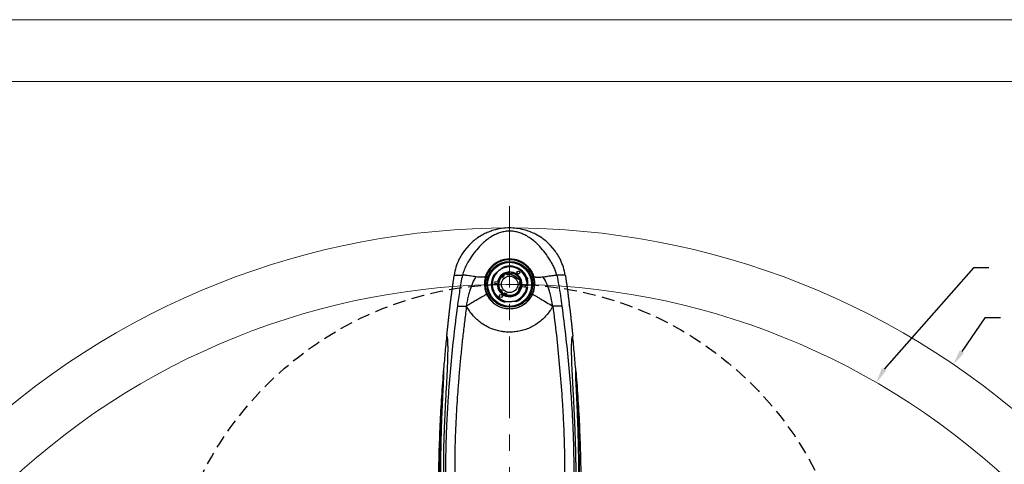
# Model space of a CAD drawing. Header units: millimetres. Extents: x 559 to 1365, y 424 to 1103.
# Tile 77 of 78: x 1088 to 1242, y 1033 to 1102. Entities that reach past the tile are written whole.
import ezdxf

# ---------------------------------------------------------------- set-up
doc = ezdxf.new("R2010")
doc.units = ezdxf.units.MM
doc.header["$PDSIZE"] = -1
for name, pattern in [('ACISOTGL', [3, 2, -1]), ('CENTERX2', [20.32, 12.7, -2.54, 2.54, -2.54]), ('HIDDEN', [1.905, 1.27, -0.635])]:
    doc.linetypes.add(name, pattern=pattern)
doc.layers.add('5', color=7, linetype='Continuous', lineweight=35)
doc.layers.add('虚线层', color=7, linetype='HIDDEN', lineweight=25)
doc.layers.add('C9半径', color=7, linetype='Continuous')

msp = doc.modelspace()

# ---------------------------------------------------------------- linework, layer by layer
at = {"color": 7, "linetype": 'CENTERX2', "lineweight": 18}
msp.add_line((1164.7511, 1072.808), (1164.7511, 915.1091), dxfattribs=at)
at = {"color": 7, "linetype": 'Continuous', "lineweight": 25}
for p, q in [((1164.7511, 1069.4104), (1164.7507, 1069.4104)), ((1164.7511, 1069.4104), (1164.752, 1069.4104)), ((1160.7047, 1068.4231), (1159.7411, 1067.8418)), ((1169.7609, 1067.842), (1168.7977, 1068.423)), ((1158.445, 1066.7419), (1157.7148, 1065.8856)), ((1171.7874, 1065.8855), (1171.0571, 1066.7419)), ((1161.1946, 1062.0537), (1161.0748, 1062.0537)), ((1163.4692, 1061.8683), (1163.485, 1061.7807)), ((1163.8496, 1062.1665), (1163.9308, 1062.1303)), ((1164.2625, 1062.3426), (1164.2324, 1062.259)), ((1164.741, 1062.4107), (1164.7906, 1062.4103)), ((1164.7906, 1062.4103), (1164.7816, 1062.3259)), ((1164.7906, 1062.4103), (1165.1642, 1062.3623)), ((1168.4273, 1062.0537), (1168.3075, 1062.0537)), ((1162.4237, 1061.0131), (1162.3981, 1060.8004)), ((1162.3981, 1060.8004), (1162.8266, 1060.7488)), ((1162.8522, 1060.9616), (1162.4237, 1061.0131)), ((1162.8266, 1060.7488), (1162.9686, 1060.7317)), ((1162.9942, 1060.9445), (1162.8522, 1060.9616)), ((1166.3616, 1061.3963), (1166.3659, 1061.3873)), ((1166.3849, 1061.1438), (1166.4686, 1061.1137)), ((1166.4254, 1060.2574), (1166.4827, 1060.1895)), ((1166.4647, 1060.5829), (1166.5367, 1060.6352)), ((1166.5079, 1060.3058), (1166.65, 1060.2887)), ((1166.6756, 1060.5014), (1166.5335, 1060.5185)), ((1166.65, 1060.2887), (1167.4309, 1060.1947)), ((1166.6785, 1060.5011), (1166.6529, 1060.2883)), ((1167.4565, 1060.4075), (1166.6756, 1060.5014)), ((1167.2202, 1060.2201), (1167.2458, 1060.4328)), ((1167.4309, 1060.1947), (1167.5728, 1060.1776)), ((1167.4378, 1061.5967), (1167.5852, 1061.579)), ((1167.5984, 1060.3904), (1167.4565, 1060.4075)), ((1167.5524, 1061.1866), (1167.5527, 1061.1892)), ((1167.5527, 1061.1892), (1167.5977, 1061.5631)), ((1161.2246, 1059.1241), (1161.1747, 1059.0946)), ((1163.2097, 1059.7236), (1163.2459, 1059.8049)), ((1163.5079, 1059.3433), (1163.5955, 1059.359)), ((1163.8576, 1059.1622), (1163.867, 1059.0737)), ((1164.3833, 1058.9508), (1164.3154, 1058.8935)), ((1166.214, 1059.7317), (1166.3025, 1059.741)), ((1168.3274, 1059.0946), (1168.2775, 1059.1241)), ((1173.7317, 1059.9312), (1173.7318, 1059.9305)), ((1173.895, 1058.6905), (1173.8951, 1058.6895)), ((1155.4323, 1057.2762), (1155.4245, 1057.2127)), ((1155.4497, 1057.4182), (1155.4323, 1057.2762)), ((1155.4526, 1057.4466), (1155.4525, 1057.4456)), ((1174.0495, 1057.4467), (1174.0496, 1057.4458)), ((1174.0696, 1057.2783), (1174.0524, 1057.4184)), ((1174.0777, 1057.2127), (1174.0696, 1057.2783)), ((1155.3612, 1056.6786), (1155.3588, 1056.657)), ((1174.1437, 1056.654), (1174.1409, 1056.6786)), ((1174.1932, 1056.2295), (1174.1936, 1056.2252)), ((1174.3282, 1055.0314), (1174.3302, 1055.0126)), ((1174.3302, 1055.0126), (1174.3323, 1054.9939)), ((1155.0298, 1053.6891), (1155.0297, 1053.6881)), ((1174.473, 1053.6831), (1174.4751, 1053.6622)), ((1174.4751, 1053.6622), (1174.4773, 1053.6413)), ((1154.4191, 1047.057), (1154.4022, 1046.8508)), ((1154.4457, 1047.1285), (1154.446, 1047.1323)), ((1175.0561, 1047.1323), (1175.0565, 1047.1285)), ((1175.0999, 1046.8508), (1175.083, 1047.057))]:
    msp.add_line(p, q, dxfattribs=at)
at = {"color": 8, "linetype": 'Continuous', "lineweight": 25}
msp.add_line((1167.5977, 1061.5631), (1167.4432, 1061.5817), dxfattribs=at)
at = {"color": 7, "linetype": 'Continuous', "lineweight": 25}
for centre, radius in [((1164.7511, 1060.6251), 3.5713), ((1164.7511, 1060.6251), 3.4284), ((1164.7511, 1060.6251), 1.2857), ((1166.1222, 1062.4538), 0.2357), ((1163.38, 1058.7965), 0.2357)]:
    msp.add_circle(centre, radius, dxfattribs=at)
at = {"color": 7, "linetype": 'Continuous', "lineweight": 18}
for radius, start, end in [(123.0653, 318, 222), (114.28, 316.394071, 223.605929)]:
    msp.add_arc((1164.7511, 946.3451), radius, start, end, dxfattribs=at)
at = {"color": 7, "linetype": 'Continuous', "lineweight": 25}
for centre, radius, start, end in [((1164.7511, 1060.6251), 8.7853, 88.498776, 89.98658), ((1164.7511, 1060.6251), 3.8326, 21.884237, 158.115763), ((1164.7511, 1060.6251), 2.7142, 355.40012, 128.137857), ((1164.7511, 1060.6251), 2.857, 355.286952, 109.942984), ((1164.7511, 1060.6251), 3.8326, 158.115763, 203.057166), ((1164.7511, 1060.6251), 2.857, 146.332729, 254.942984), ((1164.7511, 1060.6251), 2.7142, 128.137857, 273.137857), ((1164.7511, 1060.6251), 1.9285, 356.322595, 169.953118), ((1164.7511, 1060.6251), 1.7856, 135.878192, 210.322223), ((1164.7511, 1060.6251), 1.7142, 137.612594, 208.58782), ((1164.7511, 1060.6251), 1.7856, 120.322295, 135.878191), ((1163.6052, 1062.0865), 0.2571, 238.078692, 18.121794), ((1163.6052, 1062.0865), 0.3286, 248.532664, 7.667822), ((1164.7511, 1060.6251), 1.7856, 105.878122, 120.322295), ((1164.7511, 1060.6251), 1.7142, 107.612524, 118.587892), ((1164.4894, 1062.4637), 0.3286, 218.532594, 328.923178), ((1164.4894, 1062.4637), 0.2571, 208.078622, 348.121724), ((1164.7511, 1060.6251), 1.7856, 90.322225, 105.878122), ((1164.7511, 1060.6251), 1.7856, 24.781664, 76.621111), ((1164.7511, 1060.6251), 3.8326, 336.942834, 21.884237), ((1164.7511, 1060.6251), 1.9285, 176.322595, 349.953118), ((1164.7511, 1060.6251), 2.7142, 273.137857, 350.875593), ((1164.7511, 1060.6251), 2.857, 291.332729, 350.988761), ((1166.4741, 1059.9325), 0.3286, 98.53259, 217.667748), ((1166.4741, 1059.9325), 0.2571, 88.078618, 228.12172), ((1166.5896, 1060.8868), 0.3286, 128.53266, 247.667818), ((1164.7511, 1060.6251), 1.7142, 17.61259, 25.716895), ((1164.7511, 1060.6251), 1.7856, 330.32222, 345.878118), ((1166.5896, 1060.8868), 0.2571, 118.078688, 258.12179), ((1164.7511, 1060.6251), 1.7856, 15.878188, 25.266392), ((1164.7511, 1060.6251), 1.7142, 347.61252, 358.587888), ((1164.7511, 1060.6251), 1.7856, 0.322291, 15.878188), ((1164.7511, 1060.6251), 1.7856, 345.878118, 0.322291), ((1167.5835, 1061.5648), 0.0143, 353.137857, 83.137857), ((1164.7511, 1060.6251), 3.8326, 203.057166, 336.942834), ((1163.2897, 1059.4793), 0.2571, 328.07862, 108.121722), ((1164.7511, 1060.6251), 1.7856, 210.322223, 225.87812), ((1163.2897, 1059.4793), 0.3286, 338.532592, 97.66775), ((1164.7511, 1060.6251), 1.7856, 225.87812, 240.322293), ((1164.7511, 1060.6251), 1.7142, 227.612522, 238.58789), ((1164.0584, 1058.9021), 0.3286, 8.532662, 127.66782), ((1164.0584, 1058.9021), 0.2571, 358.07869, 138.121792), ((1164.7511, 1060.6251), 1.7856, 240.322293, 255.87819), ((1164.7511, 1060.6251), 1.7856, 255.87819, 330.32222), ((1164.7511, 1060.6251), 1.7142, 257.612592, 328.587818), ((1155.1384, 1046.9318), 0.6844, 174.00246, 174.883072), ((1174.3637, 1046.9318), 0.6844, 5.116975, 5.997644), ((1153.9891, 1032.75), 0.093, 98.330418, 142.764119), ((1175.513, 1032.7498), 0.093, 37.23775, 81.670577)]:
    msp.add_arc(centre, radius, start, end, dxfattribs=at)
for points in [[(1164.7507, 1069.4104), (1164.3264, 1069.3949), (1163.4777, 1069.364), (1162.6555, 1069.1515), (1162.2444, 1069.0452)], [(1167.2579, 1069.0451), (1166.8845, 1069.143), (1166.1375, 1069.3388), (1165.3666, 1069.3845), (1164.9812, 1069.4074)], [(1159.7411, 1067.8418), (1159.5117, 1067.6742), (1159.053, 1067.339), (1158.6477, 1066.9409), (1158.445, 1066.7419)], [(1162.2444, 1069.0452), (1161.9804, 1068.9598), (1161.4525, 1068.7888), (1160.954, 1068.545), (1160.7047, 1068.4231)], [(1168.7977, 1068.423), (1168.5484, 1068.5449), (1168.0499, 1068.7887), (1167.5219, 1068.9597), (1167.2579, 1069.0451)], [(1171.0571, 1066.7419), (1170.8544, 1066.941), (1170.449, 1067.3391), (1169.9903, 1067.6743), (1169.7609, 1067.842)], [(1157.7148, 1065.8856), (1157.5541, 1065.6596), (1157.2326, 1065.2076), (1156.9782, 1064.7147), (1156.851, 1064.4682)], [(1172.6512, 1064.4681), (1172.524, 1064.7145), (1172.2696, 1065.2075), (1171.9481, 1065.6595), (1171.7874, 1065.8855)], [(1156.851, 1064.4682), (1156.6792, 1064.0797), (1156.3356, 1063.3027), (1156.167, 1062.47), (1156.0827, 1062.0536)], [(1173.4194, 1062.0536), (1173.3351, 1062.47), (1173.1666, 1063.3026), (1172.823, 1064.0796), (1172.6512, 1064.4681)]]:
    msp.add_open_spline(points, degree=3, dxfattribs=at)
for points, knots in [([(1172.1078, 1062.0536), (1172.0492, 1062.2639), (1171.932, 1062.6845), (1171.6624, 1063.284), (1171.3633, 1063.8669), (1170.9209, 1064.6199), (1170.304, 1065.5183), (1169.5597, 1066.4078), (1168.8386, 1067.1222), (1168.1654, 1067.6804), (1167.4886, 1068.1287), (1166.8183, 1068.4692), (1166.1691, 1068.7108), (1165.4759, 1068.8709), (1164.7511, 1068.9302), (1164.0262, 1068.871), (1163.3331, 1068.7108), (1162.6838, 1068.4692), (1162.0135, 1068.1287), (1161.3367, 1067.6804), (1160.6636, 1067.1222), (1159.9423, 1066.4079), (1159.1985, 1065.5182), (1158.5388, 1064.5604), (1158.0336, 1063.6763), (1157.6428, 1062.8911), (1157.4771, 1062.3327), (1157.3943, 1062.0536)], [0, 0, 0, 0, 0.03124357, 0.062503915, 0.093767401, 0.125032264, 0.187548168, 0.250060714, 0.291741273, 0.333417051, 0.375083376, 0.40633431, 0.437575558, 0.468802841, 0.500014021, 0.531223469, 0.562450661, 0.59369179, 0.624942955, 0.666609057, 0.708284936, 0.749965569, 0.812478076, 0.874994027, 0.916677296, 0.958355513, 1, 1, 1, 1]), ([(1161.0748, 1062.0537), (1161.0849, 1062.0804), (1161.1533, 1062.2616), (1161.3098, 1062.5928), (1161.5818, 1063.0199), (1161.8857, 1063.3817), (1162.1978, 1063.6766), (1162.6105, 1063.9955), (1163.1882, 1064.3171), (1163.9536, 1064.5581), (1164.7562, 1064.6396), (1165.5586, 1064.556), (1166.3229, 1064.3131), (1167.0148, 1063.9259), (1167.6071, 1063.416), (1168.0778, 1062.8123), (1168.3197, 1062.3389), (1168.4175, 1062.0796), (1168.4273, 1062.0537)], [0, 0, 0, 0, 0.00935744, 0.06354907, 0.11925132, 0.17341105, 0.21450043, 0.2551511, 0.33713644, 0.41857373, 0.50061943, 0.58271538, 0.66419861, 0.74591762, 0.82764278, 0.90909553, 0.99090209, 1, 1, 1, 1]), ([(1163.0749, 1062.7599), (1163.1926, 1062.8523), (1163.4307, 1063.0393), (1163.6604, 1063.2196), (1163.7766, 1063.3108)], [0, 0, 0, 0, 0.49390744, 1, 1, 1, 1]), ([(1156.0827, 1062.0536), (1156.0546, 1061.8795), (1155.9985, 1061.5311), (1155.9473, 1061.182), (1155.9217, 1061.0075)], [0, 0, 0, 0, 0.499996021, 1, 1, 1, 1]), ([(1156.0827, 1062.0536), (1156.0894, 1062.0536), (1156.1026, 1062.0536), (1156.2145, 1062.0536), (1156.3942, 1062.0536), (1156.6501, 1062.0536), (1156.9726, 1062.0536), (1157.255, 1062.0536), (1157.3943, 1062.0536)], [0, 0, 0, 0, 0.18179904, 0.35671044, 0.5253095, 0.68823841, 0.84620852, 1, 1, 1, 1]), ([(1157.3943, 1062.0536), (1157.3147, 1061.6572), (1157.1556, 1060.8642), (1156.8952, 1059.2481), (1156.7213, 1058.0236), (1156.6053, 1057.2073)], [0, 0, 0, 0, 0.24998447, 0.49999156, 1, 1, 1, 1]), ([(1159.5098, 1061.7921), (1159.3573, 1061.8138), (1159.0524, 1061.8571), (1158.6028, 1061.9287), (1158.2169, 1061.9866), (1157.9211, 1062.0235), (1157.7054, 1062.0437), (1157.5347, 1062.0528), (1157.4411, 1062.0533), (1157.3943, 1062.0536)], [0, 0, 0, 0, 0.16679101, 0.3335319, 0.50001822, 0.6249427, 0.74990153, 0.87492261, 1, 1, 1, 1]), ([(1158.0283, 1057.2336), (1158.076, 1057.4843), (1158.1714, 1057.9857), (1158.3347, 1058.778), (1158.5641, 1059.7036), (1158.9351, 1060.7295), (1159.3182, 1061.4379), (1159.5098, 1061.7921)], [0, 0, 0, 0, 0.1666533, 0.33334983, 0.50006429, 0.75003021, 1, 1, 1, 1]), ([(1161.0748, 1062.0537), (1161.0559, 1062.0168), (1161.018, 1061.9432), (1160.9358, 1061.8401), (1160.7934, 1061.7577), (1160.5691, 1061.713), (1160.2816, 1061.7116), (1159.9245, 1061.739), (1159.6638, 1061.7724), (1159.5098, 1061.7921)], [0, 0, 0, 0, 0.13454481, 0.26897233, 0.40322742, 0.53733644, 0.67156554, 0.80604047, 1, 1, 1, 1]), ([(1161.0748, 1062.0537), (1161.0264, 1061.9073), (1160.9283, 1061.611), (1160.8495, 1061.1493), (1160.8244, 1060.7136), (1160.8452, 1060.3118), (1160.8999, 1059.9376), (1160.9894, 1059.5776), (1161.0879, 1059.2946), (1161.1544, 1059.1415), (1161.1747, 1059.0946)], [0, 0, 0, 0, 0.151180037, 0.30606247, 0.461128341, 0.583029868, 0.704688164, 0.83584755, 0.949713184, 1, 1, 1, 1]), ([(1162.3733, 1062.209), (1162.4793, 1062.2922), (1162.6935, 1062.4604), (1162.9315, 1062.6473), (1163.0592, 1062.7475), (1163.0749, 1062.7599)], [0, 0, 0, 0, 0.46251442, 0.93385288, 1, 1, 1, 1]), ([(1164.7816, 1062.3259), (1164.7808, 1062.3232), (1164.7787, 1062.3165), (1164.7752, 1062.3059), (1164.7723, 1062.298), (1164.7708, 1062.2941)], [0, 0, 0, 0, 0.249793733, 0.624753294, 1, 1, 1, 1]), ([(1166.2955, 1061.369), (1166.2662, 1061.3779), (1166.1205, 1061.4224), (1165.829, 1061.6692), (1165.4561, 1061.9279), (1165.0457, 1062.1038), (1164.8621, 1062.2309), (1164.7708, 1062.2941)], [0, 0, 0, 0, 0.05110943, 0.2547774, 0.62604386, 0.81412618, 1, 1, 1, 1]), ([(1164.7816, 1062.3259), (1164.8486, 1062.2875), (1165.0476, 1062.1735), (1165.4042, 1062.0315), (1165.7321, 1061.8138), (1165.9599, 1061.632), (1166.0924, 1061.5225), (1166.1837, 1061.4538), (1166.2486, 1061.4132), (1166.3008, 1061.3929), (1166.336, 1061.3874), (1166.3554, 1061.3941), (1166.3616, 1061.3963)], [0, 0, 0, 0, 0.12486265, 0.37126145, 0.62004284, 0.75953203, 0.84408702, 0.898493, 0.94487923, 0.96703106, 0.98943646, 1, 1, 1, 1]), ([(1168.3274, 1059.0946), (1168.3378, 1059.118), (1168.3586, 1059.1651), (1168.4222, 1059.3196), (1168.5133, 1059.5785), (1168.6024, 1059.9385), (1168.6571, 1060.3127), (1168.6759, 1060.6824), (1168.6604, 1061.0395), (1168.613, 1061.3896), (1168.5395, 1061.7247), (1168.4641, 1061.9457), (1168.4273, 1062.0537)], [0, 0, 0, 0, 0.02514436, 0.05065076, 0.16446742, 0.29558593, 0.41720839, 0.53911665, 0.66240793, 0.77100584, 0.88820264, 1, 1, 1, 1]), ([(1168.4273, 1062.0537), (1168.4586, 1061.9916), (1168.5052, 1061.8991), (1168.6325, 1061.7965), (1168.7815, 1061.7391), (1169.0039, 1061.7094), (1169.2967, 1061.7158), (1169.6342, 1061.7459), (1169.8699, 1061.7764), (1169.9923, 1061.7922)], [0, 0, 0, 0, 0.2256387, 0.33606457, 0.44745116, 0.56653274, 0.70313395, 0.8458509, 1, 1, 1, 1]), ([(1169.9923, 1061.7922), (1170.0153, 1061.7954), (1170.1757, 1061.8172), (1170.4684, 1061.8609), (1170.8525, 1061.9211), (1171.1916, 1061.973), (1171.4664, 1062.0099), (1171.6823, 1062.0337), (1171.9079, 1062.0516), (1172.0281, 1062.0528), (1172.1078, 1062.0536)], [0, 0, 0, 0, 0.025186, 0.17546247, 0.32043134, 0.45287764, 0.57185668, 0.68261565, 0.78943586, 1, 1, 1, 1]), ([(1171.4738, 1057.2336), (1171.4261, 1057.4843), (1171.3307, 1057.9857), (1171.1675, 1058.778), (1170.938, 1059.7036), (1170.5671, 1060.7295), (1170.1839, 1061.4379), (1169.9923, 1061.7921)], [0, 0, 0, 0, 0.1666533, 0.33334983, 0.50006429, 0.75003021, 1, 1, 1, 1]), ([(1172.1078, 1062.0536), (1172.2115, 1061.5237), (1172.4188, 1060.4639), (1172.6667, 1058.841), (1172.8201, 1057.7519), (1172.8968, 1057.2073)], [0, 0, 0, 0, 0.33330186, 0.66664556, 1, 1, 1, 1]), ([(1173.4194, 1062.0536), (1173.411, 1062.0536), (1173.3945, 1062.0536), (1173.2551, 1062.0536), (1173.0144, 1062.0536), (1172.658, 1062.0536), (1172.2889, 1062.0536), (1172.1078, 1062.0536)], [0, 0, 0, 0, 0.2031526, 0.39774779, 0.58461054, 0.79616811, 1, 1, 1, 1]), ([(1173.4194, 1062.0536), (1173.4474, 1061.8795), (1173.5034, 1061.5312), (1173.5547, 1061.1823), (1173.5804, 1061.0078)], [0, 0, 0, 0, 0.49999899, 1, 1, 1, 1]), ([(1155.9217, 1061.0075), (1155.8959, 1060.8283), (1155.8443, 1060.4701), (1155.7951, 1060.1115), (1155.7705, 1059.9322)], [0, 0, 0, 0, 0.50000383, 1, 1, 1, 1]), ([(1166.2955, 1061.369), (1166.3079, 1061.3696), (1166.3331, 1061.3708), (1166.3548, 1061.3817), (1166.3659, 1061.3873)], [0, 0, 0, 0, 0.49122734, 1, 1, 1, 1]), ([(1173.5805, 1061.0074), (1173.6063, 1060.8281), (1173.6581, 1060.4696), (1173.7072, 1060.1107), (1173.7317, 1059.9312)], [0, 0, 0, 0, 0.50000127, 1, 1, 1, 1]), ([(1155.6072, 1058.6909), (1155.581, 1058.4836), (1155.5284, 1058.0689), (1155.4779, 1057.654), (1155.4526, 1057.4466)], [0, 0, 0, 0, 0.50000358, 1, 1, 1, 1]), ([(1155.7705, 1059.9322), (1155.7427, 1059.7254), (1155.6869, 1059.3118), (1155.6338, 1058.8978), (1155.6072, 1058.6909)], [0, 0, 0, 0, 0.49999927, 1, 1, 1, 1]), ([(1161.1747, 1059.0946), (1161.1703, 1059.092), (1161.1617, 1059.0868), (1161.0953, 1059.0476), (1160.9747, 1058.9763), (1160.8415, 1058.8975), (1160.6707, 1058.7965), (1160.3818, 1058.6256), (1159.946, 1058.3679), (1159.3588, 1058.0206), (1158.7092, 1057.6363), (1158.2587, 1057.3699), (1158.0283, 1057.2336)], [0, 0, 0, 0, 0.084119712, 0.164148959, 0.204669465, 0.248775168, 0.298874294, 0.355803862, 0.48969049, 0.646434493, 0.819145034, 1, 1, 1, 1]), ([(1168.3274, 1059.0946), (1168.2617, 1058.9601), (1168.1301, 1058.6907), (1167.8748, 1058.3173), (1167.5937, 1057.9886), (1167.2963, 1057.7092), (1166.9876, 1057.4716), (1166.6578, 1057.2662), (1166.3033, 1057.0919), (1165.9326, 1056.9539), (1165.4181, 1056.8198), (1164.7487, 1056.7508), (1164.08, 1056.8204), (1163.5649, 1056.9554), (1163.1952, 1057.0935), (1162.8406, 1057.2683), (1162.511, 1057.4741), (1162.2035, 1057.7113), (1161.9073, 1057.9898), (1161.6268, 1058.318), (1161.3717, 1058.6912), (1161.2403, 1058.9603), (1161.1747, 1059.0946)], [0, 0, 0, 0, 0.05181088, 0.10377451, 0.15472439, 0.19873884, 0.24113063, 0.28480351, 0.32735033, 0.37096146, 0.4138904, 0.5000018, 0.58686541, 0.62957754, 0.67296776, 0.7156658, 0.75950062, 0.80162589, 0.84535539, 0.89633444, 0.94828585, 1, 1, 1, 1]), ([(1168.3274, 1059.0946), (1168.3309, 1059.0925), (1168.3379, 1059.0883), (1168.3748, 1059.0666), (1168.4742, 1059.0077), (1168.6547, 1058.901), (1168.8698, 1058.7738), (1169.1727, 1058.5946), (1169.722, 1058.2697), (1170.5177, 1057.7992), (1171.1551, 1057.4222), (1171.4738, 1057.2336)], [0, 0, 0, 0, 0.062548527, 0.125020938, 0.187294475, 0.249530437, 0.311990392, 0.374521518, 0.499574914, 0.749745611, 1, 1, 1, 1]), ([(1173.7318, 1059.9305), (1173.7596, 1059.7239), (1173.8152, 1059.3107), (1173.8684, 1058.8972), (1173.895, 1058.6905)], [0, 0, 0, 0, 0.50000392, 1, 1, 1, 1]), ([(1173.8951, 1058.6895), (1173.9213, 1058.4824), (1173.9738, 1058.0683), (1174.0243, 1057.6539), (1174.0495, 1057.4467)], [0, 0, 0, 0, 0.50000439, 1, 1, 1, 1]), ([(1156.6053, 1057.2073), (1156.4114, 1055.7035), (1156.0237, 1052.6972), (1155.563, 1048.1163), (1155.246, 1044.2435), (1155.0433, 1041.0978), (1154.9182, 1038.6987), (1154.8248, 1036.2859), (1154.7672, 1033.8593), (1154.7499, 1031.4189), (1154.7818, 1028.9651), (1154.8639, 1026.4996), (1154.9795, 1024.8495), (1155.0373, 1024.0246)], [0, 0, 0, 0, 0.14135256, 0.28258733, 0.42370258, 0.49585036, 0.56796701, 0.64005245, 0.71210653, 0.78412898, 0.85611937, 0.92807689, 1, 1, 1, 1]), ([(1155.4525, 1057.4456), (1155.4281, 1057.2426), (1155.3793, 1056.8365), (1155.3322, 1056.4303), (1155.3087, 1056.2272)], [0, 0, 0, 0, 0.50000192, 1, 1, 1, 1]), ([(1158.0283, 1057.2336), (1157.9331, 1056.5107), (1157.7355, 1055.0099), (1157.473, 1052.7562), (1157.2264, 1050.4515), (1157.006, 1048.1698), (1156.8061, 1045.8581), (1156.6352, 1043.6082), (1156.4914, 1041.4079), (1156.3741, 1039.2541), (1156.282, 1037.0966), (1156.2171, 1034.9149), (1156.1858, 1032.8821), (1156.1844, 1031.0129), (1156.2068, 1029.3002), (1156.2567, 1027.5941), (1156.3354, 1025.8649), (1156.4192, 1024.7148), (1156.4612, 1024.1381)], [0, 0, 0, 0, 0.06810742, 0.14138153, 0.21062911, 0.28238914, 0.35235816, 0.423236, 0.48819646, 0.55257457, 0.6182162, 0.68249325, 0.74800855, 0.79934162, 0.8482542, 0.89930742, 0.94950837, 1, 1, 1, 1]), ([(1156.6053, 1057.2073), (1156.6322, 1057.2079), (1156.6859, 1057.2093), (1156.8621, 1057.2115), (1157.1404, 1057.2145), (1157.4807, 1057.2196), (1157.7834, 1057.226), (1157.9467, 1057.2311), (1158.0283, 1057.2336)], [0, 0, 0, 0, 0.12502044, 0.25017306, 0.50004498, 0.74988199, 0.87501855, 1, 1, 1, 1]), ([(1171.4738, 1057.2336), (1171.3313, 1056.9837), (1171.049, 1056.4884), (1170.5157, 1055.8042), (1169.9116, 1055.1778), (1169.2333, 1054.6195), (1168.4873, 1054.1413), (1167.6859, 1053.7496), (1166.8635, 1053.4597), (1166.0353, 1053.2727), (1165.2169, 1053.1777), (1164.4051, 1053.1708), (1163.612, 1053.2507), (1162.8466, 1053.4072), (1161.9791, 1053.6786), (1161.0415, 1054.1131), (1160.1776, 1054.6824), (1159.4906, 1055.2755), (1158.952, 1055.8484), (1158.449, 1056.497), (1158.1752, 1056.9763), (1158.0283, 1057.2336)], [0, 0, 0, 0, 0.05477749, 0.10855105, 0.16248794, 0.2162349, 0.26945185, 0.32286527, 0.37605994, 0.42433894, 0.47278569, 0.52105936, 0.56697055, 0.61302868, 0.65894501, 0.72819902, 0.79747068, 0.84612672, 0.89492138, 0.94359514, 1, 1, 1, 1]), ([(1164.8996, 1057.9151), (1164.7503, 1057.9069), (1164.4479, 1057.8903), (1164.1564, 1057.8743), (1164.0089, 1057.8662)], [0, 0, 0, 0, 0.49390744, 1, 1, 1, 1]), ([(1165.7904, 1057.9639), (1165.6557, 1057.9565), (1165.3839, 1057.9416), (1165.0817, 1057.925), (1164.9196, 1057.9161), (1164.8996, 1057.9151)], [0, 0, 0, 0, 0.46251442, 0.93385288, 1, 1, 1, 1]), ([(1171.4738, 1057.2336), (1171.665, 1055.7378), (1172.0475, 1052.7448), (1172.5046, 1048.1868), (1172.8209, 1044.3313), (1173.0241, 1041.1972), (1173.1503, 1038.8047), (1173.2453, 1036.3971), (1173.3048, 1033.9742), (1173.3241, 1031.5359), (1173.2943, 1029.0825), (1173.2139, 1026.6156), (1173.0986, 1024.9641), (1173.0409, 1024.1381)], [0, 0, 0, 0, 0.14063801, 0.28139274, 0.42226264, 0.4943754, 0.56651847, 0.63869175, 0.71089511, 0.78312826, 0.85539078, 0.92768186, 1, 1, 1, 1]), ([(1172.8968, 1057.2073), (1172.8366, 1057.2085), (1172.7103, 1057.2109), (1172.357, 1057.2146), (1171.949, 1057.2202), (1171.6269, 1057.2293), (1171.4738, 1057.2336)], [0, 0, 0, 0, 0.23916953, 0.50191784, 0.76335401, 1, 1, 1, 1]), ([(1172.8968, 1057.2073), (1173.09, 1055.71), (1173.4763, 1052.715), (1173.936, 1048.1493), (1174.253, 1044.2852), (1174.4562, 1041.1426), (1174.582, 1038.742), (1174.6761, 1036.3263), (1174.7344, 1033.8951), (1174.7524, 1031.4484), (1174.7209, 1028.9865), (1174.6389, 1026.511), (1174.5229, 1024.8535), (1174.4649, 1024.0246)], [0, 0, 0, 0, 0.14075003, 0.28152415, 0.42233146, 0.49448529, 0.5666523, 0.63883384, 0.7110313, 0.78324576, 0.85547843, 0.92772954, 1, 1, 1, 1]), ([(1174.0496, 1057.4458), (1174.0739, 1057.2431), (1174.1226, 1056.8378), (1174.1696, 1056.4323), (1174.1932, 1056.2295)], [0, 0, 0, 0, 0.50000648, 1, 1, 1, 1]), ([(1155.3087, 1056.2272), (1155.2852, 1056.0216), (1155.2381, 1055.6105), (1155.1926, 1055.1992), (1155.1698, 1054.9936)], [0, 0, 0, 0, 0.50000399, 1, 1, 1, 1]), ([(1174.1936, 1056.2252), (1174.2164, 1056.0263), (1174.262, 1055.6284), (1174.3061, 1055.2304), (1174.3282, 1055.0314)], [0, 0, 0, 0, 0.50000774, 1, 1, 1, 1]), ([(1155.1698, 1054.9936), (1155.1461, 1054.7762), (1155.0985, 1054.3415), (1155.0527, 1053.9066), (1155.0298, 1053.6891)], [0, 0, 0, 0, 0.5000041, 1, 1, 1, 1]), ([(1174.3323, 1054.9939), (1174.3562, 1054.7755), (1174.4039, 1054.3386), (1174.4499, 1053.9016), (1174.473, 1053.6831)], [0, 0, 0, 0, 0.50001024, 1, 1, 1, 1]), ([(1154.9233, 1052.5344), (1154.8359, 1051.6368), (1154.6612, 1049.842), (1154.5091, 1048.0392), (1154.433, 1047.138)], [0, 0, 0, 0, 0.50009384, 1, 1, 1, 1]), ([(1154.9146, 1052.5657), (1154.9144, 1052.5628), (1154.9141, 1052.5576), (1154.9214, 1052.5407), (1154.9245, 1052.5334)], [0, 0, 0, 0, 0.5686677, 1, 1, 1, 1]), ([(1155.0297, 1053.6881), (1155.0102, 1053.5011), (1154.9713, 1053.127), (1154.9335, 1052.7528), (1154.9146, 1052.5657)], [0, 0, 0, 0, 0.50000452, 1, 1, 1, 1]), ([(1174.4773, 1053.6413), (1174.496, 1053.4621), (1174.5333, 1053.1036), (1174.5694, 1052.745), (1174.5875, 1052.5657)], [0, 0, 0, 0, 0.50000976, 1, 1, 1, 1]), ([(1174.5776, 1052.5334), (1174.5808, 1052.5407), (1174.588, 1052.5576), (1174.5877, 1052.5628), (1174.5875, 1052.5657)], [0, 0, 0, 0, 0.43133233, 1, 1, 1, 1]), ([(1175.0691, 1047.138), (1174.993, 1048.0392), (1174.8409, 1049.842), (1174.6662, 1051.6368), (1174.5788, 1052.5344)], [0, 0, 0, 0, 0.49990616, 1, 1, 1, 1]), ([(1155.0041, 1052.42), (1155.0134, 1052.3686), (1155.0322, 1052.2653), (1155.0571, 1052.0108), (1155.0772, 1051.6866), (1155.0929, 1051.2502), (1155.1, 1050.6867), (1155.0953, 1049.9906), (1155.0763, 1049.1025), (1155.0377, 1048.0059), (1154.9778, 1046.7005), (1154.9077, 1045.3462), (1154.818, 1043.687), (1154.7131, 1041.725), (1154.6045, 1039.4765), (1154.5169, 1037.2539), (1154.4524, 1035.0781), (1154.4357, 1033.6444), (1154.4275, 1032.9398)], [0, 0, 0, 0, 0.030411, 0.0610995, 0.09204119, 0.12323257, 0.16514966, 0.20742605, 0.25000272, 0.31429012, 0.37892472, 0.44368967, 0.50836412, 0.61111053, 0.71226335, 0.81112644, 0.90716246, 1, 1, 1, 1]), ([(1175.0746, 1032.9398), (1175.0664, 1033.6444), (1175.0497, 1035.0781), (1174.9852, 1037.2539), (1174.8976, 1039.4765), (1174.7891, 1041.725), (1174.6841, 1043.687), (1174.5945, 1045.3462), (1174.5243, 1046.7005), (1174.4644, 1048.0059), (1174.4258, 1049.1025), (1174.4068, 1049.9906), (1174.4022, 1050.6867), (1174.4093, 1051.2502), (1174.4249, 1051.6866), (1174.445, 1052.0108), (1174.4699, 1052.2653), (1174.4887, 1052.3686), (1174.4981, 1052.42)], [0, 0, 0, 0, 0.09283754, 0.18887356, 0.28773665, 0.38888947, 0.49163588, 0.55631033, 0.62107528, 0.68570988, 0.74999728, 0.79257395, 0.83485034, 0.87676743, 0.90795881, 0.9389005, 0.969589, 1, 1, 1, 1]), ([(1154.4036, 1046.8507), (1154.2979, 1045.4376), (1154.082, 1042.554), (1153.8512, 1038.195), (1153.6972, 1033.7779), (1153.643, 1029.3628), (1153.6973, 1025.5028), (1153.8309, 1022.2003), (1154.008, 1019.4558), (1154.2616, 1016.725), (1154.5588, 1014.4), (1154.8698, 1012.4792), (1155.1641, 1010.9558), (1155.4585, 1009.6233), (1155.6854, 1008.8073), (1155.7741, 1008.4886)], [0, 0, 0, 0, 0.11028607, 0.22504172, 0.33970107, 0.45424636, 0.56865867, 0.64009494, 0.71146653, 0.78267501, 0.85350906, 0.89384274, 0.93408931, 0.97426103, 1, 1, 1, 1]), ([(1153.915, 1032.8063), (1153.9238, 1033.3376), (1153.9415, 1034.4004), (1153.9821, 1035.9746), (1154.0301, 1037.4791), (1154.0845, 1038.9127), (1154.146, 1040.3519), (1154.2164, 1041.8374), (1154.2829, 1043.1482), (1154.3385, 1044.2151), (1154.3816, 1045.0485), (1154.4156, 1045.7405), (1154.4398, 1046.2884), (1154.4524, 1046.6405), (1154.4579, 1046.8752), (1154.4571, 1046.9536), (1154.4567, 1046.9928)], [0, 0, 0, 0, 0.09659361, 0.19325915, 0.28987453, 0.37687675, 0.46387346, 0.56605609, 0.66819069, 0.73040303, 0.7926682, 0.85469756, 0.89919886, 0.94361758, 0.97182178, 1, 1, 1, 1]), ([(1154.4578, 1047.0033), (1154.4583, 1046.9653), (1154.4594, 1046.8893), (1154.4546, 1046.6592), (1154.4431, 1046.312), (1154.4205, 1045.7693), (1154.3887, 1045.0818), (1154.3482, 1044.2515), (1154.2961, 1043.1882), (1154.2344, 1041.8814), (1154.1705, 1040.4004), (1154.1165, 1038.9653), (1154.0703, 1037.5332), (1154.0312, 1036.0265), (1153.9989, 1034.446), (1153.9834, 1033.3765), (1153.9756, 1032.8421)], [0, 0, 0, 0, 0.02814013, 0.05630572, 0.10081953, 0.14541371, 0.2075632, 0.26994805, 0.33227923, 0.43424347, 0.53625612, 0.6230277, 0.70980352, 0.80653049, 0.90331123, 1, 1, 1, 1]), ([(1154.4567, 1046.9928), (1154.4564, 1047.0027), (1154.4544, 1047.0653), (1154.4502, 1047.1057), (1154.4464, 1047.1247), (1154.4457, 1047.1285)], [0, 0, 0, 0, 0.13005465, 0.82473199, 1, 1, 1, 1]), ([(1154.446, 1047.1323), (1154.4468, 1047.1287), (1154.4507, 1047.1111), (1154.4551, 1047.0728), (1154.4574, 1047.0128), (1154.4578, 1047.0033)], [0, 0, 0, 0, 0.1751577, 0.8698073, 1, 1, 1, 1]), ([(1175.0986, 1046.8507), (1175.2044, 1045.4372), (1175.4202, 1042.553), (1175.6511, 1038.1931), (1175.8051, 1033.7752), (1175.8592, 1029.3593), (1175.8047, 1025.4989), (1175.671, 1022.196), (1175.4938, 1019.4514), (1175.24, 1016.7206), (1174.9428, 1014.3959), (1174.6317, 1012.4756), (1174.3374, 1010.9526), (1174.0431, 1009.6213), (1173.8165, 1008.8064), (1173.7281, 1008.4886)], [0, 0, 0, 0, 0.11031264, 0.22509267, 0.3397736, 0.45433712, 0.56876339, 0.64020546, 0.71158382, 0.78279232, 0.85361565, 0.8939393, 0.9341735, 0.97433089, 1, 1, 1, 1]), ([(1175.5265, 1032.8419), (1175.5187, 1033.3763), (1175.5032, 1034.4458), (1175.4709, 1036.0262), (1175.4321, 1037.523), (1175.3866, 1038.9355), (1175.3527, 1039.8401), (1175.3137, 1040.8147), (1175.2689, 1041.8563), (1175.2216, 1042.8587), (1175.1837, 1043.6454), (1175.1547, 1044.2355), (1175.1149, 1045.052), (1175.091, 1045.5656), (1175.0729, 1045.9801), (1175.0591, 1046.3119), (1175.0475, 1046.6591), (1175.0428, 1046.8893), (1175.0438, 1046.9653), (1175.0444, 1047.0033)], [0, 0, 0, 0, 0.09668751, 0.19346699, 0.2901927, 0.37510511, 0.46001375, 0.46373522, 0.56411998, 0.66446012, 0.66771029, 0.72891395, 0.79016886, 0.85120788, 0.85458088, 0.89917646, 0.94369167, 0.97185857, 1, 1, 1, 1]), ([(1175.0444, 1047.0033), (1175.046, 1047.0353), (1175.0492, 1047.0996), (1175.0538, 1047.1214), (1175.0561, 1047.1323)], [0, 0, 0, 0, 0.498401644, 1, 1, 1, 1]), ([(1175.0454, 1046.9928), (1175.045, 1046.9536), (1175.0443, 1046.8752), (1175.0497, 1046.6402), (1175.0624, 1046.2874), (1175.0867, 1045.7379), (1175.1207, 1045.0441), (1175.1639, 1044.2086), (1175.2196, 1043.1405), (1175.2861, 1041.8299), (1175.3564, 1040.3462), (1175.4177, 1038.9094), (1175.4721, 1037.4779), (1175.5201, 1035.9743), (1175.5607, 1034.4002), (1175.5783, 1033.3373), (1175.5871, 1032.8061)], [0, 0, 0, 0, 0.0281797, 0.0563854, 0.10090633, 0.14551047, 0.20766953, 0.27006512, 0.3324078, 0.43443669, 0.5365132, 0.62331757, 0.7101274, 0.80674213, 0.90340704, 1, 1, 1, 1]), ([(1175.0565, 1047.1285), (1175.0542, 1047.1169), (1175.0498, 1047.0935), (1175.0469, 1047.0264), (1175.0454, 1046.9928)], [0, 0, 0, 0, 0.49876313, 1, 1, 1, 1]), ([(1175.0826, 1047.057), (1175.081, 1047.0747), (1175.0774, 1047.1138), (1175.0719, 1047.1262), (1175.0689, 1047.1329)], [0, 0, 0, 0, 0.45258598, 1, 1, 1, 1]), ([(1158.4471, 1002.7709), (1158.4471, 1002.7709), (1158.4285, 1002.8109), (1158.3314, 1003.0211), (1157.933, 1003.9146), (1157.329, 1005.4804), (1156.6509, 1007.6082), (1156.0793, 1009.7635), (1155.5971, 1011.9405), (1155.094, 1014.6246), (1154.6044, 1017.8427), (1154.1993, 1021.5993), (1153.9745, 1025.3649), (1153.8851, 1029.1064), (1153.9051, 1031.573), (1153.915, 1032.8063)], [0, 0, 0, 0, 0.00000028, 0.00432041, 0.02264546, 0.09568756, 0.16832285, 0.24103334, 0.31378909, 0.38648615, 0.50832266, 0.63249382, 0.75666976, 0.87833803, 1, 1, 1, 1]), ([(1153.9756, 1032.8421), (1153.9662, 1031.6072), (1153.9474, 1029.1375), (1154.037, 1025.3921), (1154.2616, 1021.6237), (1154.6573, 1017.8634), (1155.1346, 1014.6409), (1155.6276, 1011.9534), (1156.1012, 1009.7735), (1156.6647, 1007.6152), (1157.3351, 1005.4843), (1157.9351, 1003.916), (1158.3326, 1003.0191), (1158.4341, 1002.7998), (1158.4566, 1002.751), (1158.4594, 1002.7449), (1158.4594, 1002.7449)], [0, 0, 0, 0, 0.121666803, 0.243342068, 0.367371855, 0.491397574, 0.613089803, 0.685684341, 0.758338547, 0.830946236, 0.903477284, 0.976428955, 0.994735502, 0.999328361, 0.999999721, 1, 1, 1, 1]), ([(1154.4275, 1032.9398), (1154.4275, 1031.8808), (1154.4274, 1029.7869), (1154.5215, 1026.6528), (1154.7203, 1023.5679), (1154.9999, 1020.525), (1155.3315, 1017.581), (1155.7346, 1014.7298), (1156.2109, 1011.9643), (1156.8174, 1009.0499), (1157.5737, 1005.9807), (1158.2323, 1003.8557), (1158.5631, 1002.7884)], [0, 0, 0, 0, 0.10529257, 0.20819442, 0.30926189, 0.40897192, 0.50773214, 0.5993841, 0.69082605, 0.78234074, 0.8906775, 1, 1, 1, 1]), ([(1175.0746, 1032.9398), (1175.0747, 1031.8808), (1175.0747, 1029.7869), (1174.9806, 1026.6528), (1174.7819, 1023.5679), (1174.5022, 1020.525), (1174.1707, 1017.581), (1173.7676, 1014.7298), (1173.2912, 1011.9643), (1172.6848, 1009.0499), (1171.9284, 1005.9807), (1171.2698, 1003.8557), (1170.9391, 1002.7884)], [0, 0, 0, 0, 0.10529257, 0.20819442, 0.30926189, 0.40897192, 0.50773214, 0.5993841, 0.69082605, 0.78234074, 0.8906775, 1, 1, 1, 1]), ([(1171.0428, 1002.7449), (1171.0428, 1002.7449), (1171.0456, 1002.751), (1171.0681, 1002.7998), (1171.1695, 1003.0191), (1171.567, 1003.916), (1172.1671, 1005.4843), (1172.8374, 1007.6152), (1173.4009, 1009.7735), (1173.8745, 1011.9534), (1174.3519, 1014.5555), (1174.7626, 1017.3024), (1175.0947, 1020.1919), (1175.3141, 1022.8072), (1175.4746, 1025.7907), (1175.5547, 1029.1416), (1175.5359, 1031.6085), (1175.5265, 1032.8419)], [0, 0, 0, 0, 0.00000028, 0.00067164, 0.00526447, 0.02357091, 0.09652218, 0.16905283, 0.24166011, 0.31431392, 0.38690805, 0.50011092, 0.5857127, 0.67133846, 0.75694264, 0.87847554, 1, 1, 1, 1]), ([(1175.5871, 1032.8061), (1175.5971, 1031.5743), (1175.6171, 1029.1105), (1175.5371, 1025.7635), (1175.3767, 1022.7823), (1175.1535, 1020.169), (1174.8133, 1017.2826), (1174.3922, 1014.5393), (1173.905, 1011.9405), (1173.4229, 1009.7635), (1172.8513, 1007.6082), (1172.1732, 1005.4804), (1171.5691, 1003.9146), (1171.1708, 1003.0211), (1171.0736, 1002.8109), (1171.055, 1002.7709), (1171.055, 1002.7709)], [0, 0, 0, 0, 0.121519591, 0.24304547, 0.328749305, 0.414474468, 0.500175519, 0.613515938, 0.686212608, 0.758967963, 0.831678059, 0.904312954, 0.977354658, 0.995679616, 0.999999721, 1, 1, 1, 1])]:
    msp.add_open_spline(points, degree=3, knots=knots, dxfattribs=at)
at = {"color": 8, "linetype": 'Continuous', "lineweight": 25}
for points, knots in [([(1154.9245, 1052.5334), (1154.9253, 1052.5312), (1154.9299, 1052.5187), (1154.9506, 1052.4937), (1154.9772, 1052.462), (1154.9932, 1052.4437), (1155.0004, 1052.428), (1155.0041, 1052.42)], [0, 0, 0, 0, 0.10505176, 0.58517909, 0.81185641, 0.90465047, 1, 1, 1, 1]), ([(1174.4981, 1052.42), (1174.504, 1052.4313), (1174.5156, 1052.4534), (1174.5346, 1052.473), (1174.5568, 1052.5), (1174.5731, 1052.521), (1174.5768, 1052.5312), (1174.5776, 1052.5334)], [0, 0, 0, 0, 0.15313248, 0.30007062, 0.52116676, 0.89494708, 1, 1, 1, 1]), ([(1154.4196, 1047.057), (1154.4212, 1047.0738), (1154.4256, 1047.1179), (1154.4348, 1047.1527), (1154.4424, 1047.1358), (1154.4457, 1047.1285)], [0, 0, 0, 0, 0.26203026, 0.68513122, 1, 1, 1, 1]), ([(1175.0689, 1047.1329), (1175.0679, 1047.1367), (1175.0643, 1047.1516), (1175.0598, 1047.1384), (1175.0565, 1047.1285)], [0, 0, 0, 0, 0.25215998, 1, 1, 1, 1])]:
    msp.add_open_spline(points, degree=3, knots=knots, dxfattribs=at)
at = {"color": 7, "linetype": 'Continuous', "lineweight": 0}
for p in [(1164.7511, 1069.4104), (1164.7511, 1060.6251)]:
    msp.add_point(p, dxfattribs=at)
at = {"layer": '5', "lineweight": 5}
for p, q in [((558.9933, 1101.8295), (1365.3908, 1101.8295)), ((606.9932, 1092.2295), (1355.7908, 1092.2295))]:
    msp.add_line(p, q, dxfattribs=at)
at = {"layer": 'C9半径', "color": 7}
for p, q in [((1237.0189, 1063.2011), (1223.0911, 1047.393)), ((1239.4189, 1063.2011), (1237.0189, 1063.2011)), ((1238.8149, 1055.4196), (1235.2319, 1050.143)), ((1241.2149, 1055.4196), (1238.8149, 1055.4196))]:
    msp.add_line(p, q, dxfattribs=at)
for points in [[(1234.901, 1050.3677), (1235.5628, 1049.9183), (1233.8837, 1048.1574)], [(1222.7447, 1047.593), (1223.4375, 1047.193), (1221.8911, 1045.3145)]]:
    msp.add_solid(points, dxfattribs=at)
at = {"layer": '虚线层', "color": 7, "linetype": 'ACISOTGL'}
msp.add_circle((1164.7511, 1007.0564), 53.5688, dxfattribs=at)

doc.saveas('drawing.dxf')
